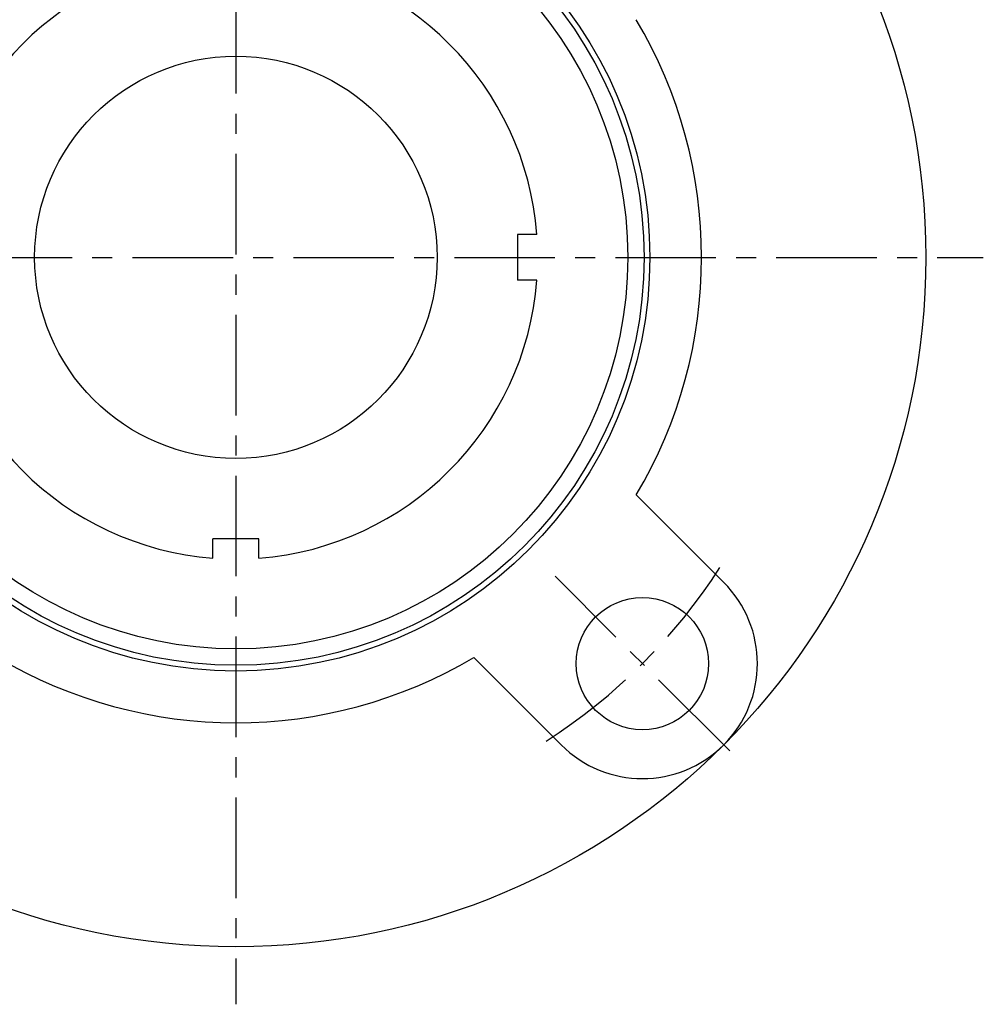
# Model space of a CAD drawing. Extents: x -130 to 273, y -130 to 273.
# Tile 2 of 9: x -38 to 130, y -130 to 41. Entities that reach past the tile are written whole.
import ezdxf

# ---------------------------------------------------------------- set-up
doc = ezdxf.new("R2010")
doc.units = 0
doc.header["$LTSCALE"] = 14
doc.linetypes.add('CENTER', pattern=[2, 1.25, -0.25, 0.25, -0.25])
doc.layers.get('0').update_dxf_attribs({"linetype": 'CONTINUOUS'})
doc.layers.add('CENTER', color=1, linetype='CENTER')

msp = doc.modelspace()

# ---------------------------------------------------------------- linework, layer by layer
for p, q in [((49, 4), (49, -4)), ((52.35, 4), (49, 4)), ((52.35, -4), (49, -4)), ((84.85, -56.57), (69.64, -41.36)), ((4, -49), (-4, -49)), ((-4, -52.35), (-4, -49)), ((4, -52.35), (4, -49)), ((56.57, -84.85), (41.36, -69.64))]:
    msp.add_line(p, q)
for centre, radius in [((0, 0), 120), ((0, 0), 72), ((0, 0), 71), ((0, 0), 68.15), ((0, 0), 35), ((70.71, -70.71), 11.5)]:
    msp.add_circle(centre, radius)
for centre, radius, start, end in [((0, 0), 52.5, 94.3696, 175.6304), ((0, 0), 52.5, 4.3696, 85.6304), ((0, 0), 81, 329.2949, 30.7051), ((0, 0), 52.5, 184.3696, 265.6304), ((0, 0), 52.5, 274.3696, 355.6304), ((70.71, -70.71), 20, 225, 45), ((0, 0), 81, 239.2949, 300.7051)]:
    msp.add_arc(centre, radius, start, end)
at = {"layer": 'CENTER'}
for p, q in [((0, 130), (0, -130)), ((-130, 0), (130, 0)), ((85.91, -85.91), (55.51, -55.51))]:
    msp.add_line(p, q, dxfattribs=at)
msp.add_arc((0, 0), 100, 302.6576, 327.3424, dxfattribs=at)

doc.saveas('drawing.dxf')
